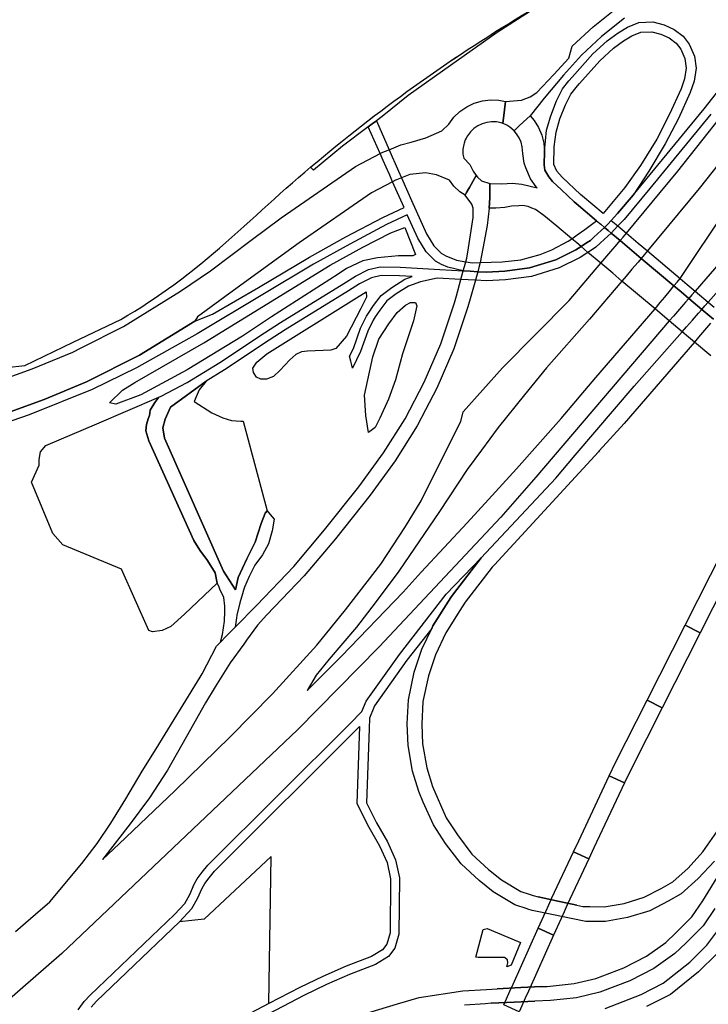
# Model space of a CAD drawing. Header units: metres. Extents: x 89872 to 99175, y 455036 to 468911.
# Tile 189 of 196: x 97903 to 98313, y 463831 to 464416. Entities that reach past the tile are written whole.
import ezdxf

# ---------------------------------------------------------------- set-up
doc = ezdxf.new("R2010")
doc.units = ezdxf.units.M
for name, color, linetype in [('Gemeentegrenzen', 7, 'KG-GEMEENTE'), ('Spoorbaandeel', 10, 'Continuous'), ('Wegdeel doorgaand', 1, 'Continuous')]:
    doc.layers.add(name, color=color, linetype=linetype)
doc.layers.add('Waterdeel', color=7, linetype='Continuous', true_color=0x00aaff)
doc.layers.add('Wegdeel', color=7, linetype='Continuous', true_color=0x9a9a9a)
doc.linetypes.add('KG-GEMEENTE', pattern='A,1,-2.25,[5,NLCS.SHX,S=1,R=0,X=0,Y=0],-2.25', length=5.5)

msp = doc.modelspace()

# ---------------------------------------------------------------- linework, layer by layer
at = {"layer": 'Gemeentegrenzen', "flags": 128}
msp.add_lwpolyline([(95578.88, 466353.52), (95618.43, 466338.2), (95618.67, 466338.1), (95619.02, 466337.97), (95625.15, 466335.6), (95636.1, 466331.35), (95729.79, 466295.06), (95828.06, 466257), (95840.45, 466252.07), (95871.9, 466239.55), (96008.37, 466185.25), (96034.32, 466174.92), (96246.74, 466093.48), (96252.48, 466092.71), (96263.39, 466091.24), (96271.48, 466091.87), (96276.06, 466092.22), (96279.27, 466092.78), (96283.08, 466093.44), (96290.47, 466094.72), (96300.79, 466097.49), (96313.23, 466097.38), (96327.84, 466095.09), (96346, 466091.31), (96380.26, 466082.9), (96396.02, 466078.86), (96405.88, 466078.53), (96419.03, 466081.55), (96431.66, 466085.66), (96434.81, 466085.95), (96440.52, 466086.46), (96448.34, 466084.81), (96462.44, 466080.17), (96475.51, 466081.18), (96487.37, 466080.88), (96503.21, 466078.83), (96507.9, 466078.54), (96518.04, 466077.91), (96565.6, 466075.94), (96581.07, 466074.36), (96591.94, 466072.9), (96598.14, 466071.96), (96602.09, 466074.16), (96604.87, 466079.2), (96606.66, 466088.93), (96607.95, 466092.85), (96610.89, 466094.99), (96614.65, 466095.93), (96642.53, 466097.11), (96648.55, 466097.28), (96654.22, 466095.66), (96660.84, 466093.28), (96666.95, 466092), (96674.38, 466091.9), (96683.38, 466094.32), (96690.86, 466096.1), (96698.18, 466097.34), (96707.64, 466097.36), (96725.2, 466093.75), (96741.15, 466092.96), (96746.3, 466092.7), (96774.54, 466088.17), (96810.22, 466085.91), (96825.89, 466085.58), (96834.38, 466086.84), (96845.36, 466090.96), (96858.14, 466097.13), (96863.59, 466099.67), (96872.27, 466103.71), (96878.26, 466105.59), (96884.67, 466107.09), (96901.34, 466108.4), (96913.28, 466109.15), (96929.32, 466111.47), (96962.69, 466115.02), (96972.16, 466116.02), (96973.79, 466095.45), (96976.03, 466078.6), (96980.26, 466068.59), (96981.94, 466057.21), (96982.67, 466043.31), (96982.42, 466039.53), (96978.83, 465985.46), (96978.56, 465981.35), (96977.82, 465945.28), (96977.87, 465944.76), (96979.1, 465931.91), (96980.85, 465913.78), (96983.54, 465885.73), (96986.61, 465853.79), (96986.41, 465839.64), (96985.79, 465832.95), (96984.35, 465817.48), (96984.54, 465795.67), (96987.82, 465778.76), (96989.28, 465778.98), (96990.5, 465778.53), (96990.93, 465777.63), (96990.53, 465775.91), (96989.92, 465775.22), (96988.46, 465774.38), (96996.78, 465745.28), (96997.38, 465743.19), (96997.43, 465743.02), (96997.45, 465742.95), (96999.52, 465735.71), (97004.74, 465717.45), (97004.89, 465717.49), (97004.98, 465717.51), (97012.24, 465719.23), (97012.91, 465715.46), (97013.79, 465710.48), (97013.74, 465705.99), (97019.83, 465684.79), (97020.22, 465683.28), (97021.09, 465679.02), (97021.12, 465678.86), (97025.38, 465657.96), (97030.09, 465648.63), (97041.1, 465633.79), (97041.32, 465633.16), (97041.65, 465632.24), (97044.71, 465623.72), (97053.27, 465599.9), (97073.92, 465542.39), (97108.3, 465446.68), (97119.05, 465418.48), (97122.47, 465407.89), (97124.7, 465401.46), (97142.5, 465350.04), (97160.82, 465301.97), (97166.51, 465288.38), (97174.63, 465268.98), (97186.42, 465241.99), (97203.39, 465205.68), (97206.38, 465199.3), (97208.15, 465196.68), (97239.64, 465133.8), (97243.26, 465127.15), (97272.08, 465074.09), (97272.17, 465073.93), (97287.2, 465047.87), (97292.01, 465039.53), (97292.13, 465039.31), (97301.15, 465023.22), (97301.23, 465023.08), (97314.37, 465000), (97317.28, 464995.66), (97342.18, 464952.11), (97337.16, 464949.43), (97344.96, 464935.53), (97371.46, 464888.33), (97376.81, 464891.35), (97386.61, 464874.11), (97431.45, 464795.15), (97474.34, 464719.63), (97500, 464674.44), (97512.01, 464653.3), (97539.81, 464604.35), (97561.93, 464565.4), (97568.67, 464553.85), (97567.81, 464553.52), (97569.85, 464548.36), (97572.82, 464549.58), (97578.47, 464538.95), (97582.84, 464541.2), (97587.48, 464533.08), (97591.35, 464526.05), (97587.66, 464523.81), (97589.67, 464520.27), (97601.21, 464500), (97608.37, 464487.43), (97624.52, 464459.06), (97633.82, 464442.72), (97653.13, 464408.81), (97656.43, 464403.02), (97666.23, 464385.8), (97675.49, 464369.53), (97676.45, 464370.13), (97684.05, 464374.93), (97691.45, 464362.73), (97696.47, 464354.46), (97701.49, 464346.19), (97706.52, 464337.91), (97706.67, 464337.66), (97711.54, 464329.64), (97719.07, 464317.23), (97724.14, 464308.98), (97729.37, 464300.84), (97732.05, 464296.81), (97734.74, 464292.84), (97753.86, 464269.25), (97755.41, 464267.33), (97779.44, 464237.67), (97781.51, 464235.12), (97781.89, 464234.64), (97789.98, 464229.67), (97794.63, 464226.82), (97809.57, 464226.37), (97836.64, 464226.91), (97846.26, 464222.82), (97861.56, 464216.33), (97871.9, 464212.34), (97883.3, 464207.94), (97886.56, 464208.33), (97895.62, 464209.4), (97906.44, 464210.68), (97935.3, 464224.5), (97963.59, 464238.05), (97967.75, 464240.53), (97971.87, 464243.06), (97975.97, 464245.64), (97980.02, 464248.28), (97984.05, 464250.97), (97988.04, 464253.7), (97991.99, 464256.49), (97995.09, 464258.74), (97995.91, 464259.33), (97999.79, 464262.23), (98003.63, 464265.17), (98006.24, 464267.21), (98007.44, 464268.15), (98011.21, 464271.19), (98014.94, 464274.27), (98018.64, 464277.39), (98022.31, 464280.54), (98025.96, 464283.73), (98029.58, 464286.93), (98033.19, 464290.16), (98036.78, 464293.4), (98040.36, 464296.66), (98043.93, 464299.92), (98047.57, 464303.26), (98051.08, 464306.45), (98054.67, 464309.69), (98058.28, 464312.92), (98061.9, 464316.12), (98065.54, 464319.31), (98069.2, 464322.48), (98072.87, 464325.64), (98076.55, 464328.77), (98080.26, 464331.89), (98083.98, 464334.98), (98087.71, 464338.06), (98091.4, 464341.08), (98095.22, 464344.17), (98099.02, 464347.21), (98102.79, 464350.19), (98106.6, 464353.18), (98110.42, 464356.15), (98111.97, 464357.33), (98112.03, 464357.38), (98114.26, 464359.09), (98118.11, 464362.02), (98121.98, 464364.93), (98125.86, 464367.82), (98129.76, 464370.7), (98133.66, 464373.55), (98137.59, 464376.38), (98141.52, 464379.19), (98145.48, 464381.99), (98149.44, 464384.76), (98153.42, 464387.52), (98157.41, 464390.25), (98161.42, 464392.97), (98165.44, 464395.66), (98169.47, 464398.34), (98173.51, 464400.99), (98177.57, 464403.63), (98181.64, 464406.24), (98185.52, 464408.71), (98185.73, 464408.84), (98189.83, 464411.41), (98193.94, 464413.97), (98198.06, 464416.5), (98202.19, 464419.02), (98206.34, 464421.51), (98210.5, 464423.98), (98214.67, 464426.43), (98218.86, 464428.87), (98218.97, 464428.93), (98219.01, 464428.95), (98219.19, 464429.06), (98223.05, 464431.28), (98227.26, 464433.67), (98231.48, 464436.04), (98235.71, 464438.38), (98239.95, 464440.71), (98244.21, 464443.02), (98248.47, 464445.3), (98252.75, 464447.57), (98257.04, 464449.81), (98261.34, 464452.03), (98265.65, 464454.23), (98269.97, 464456.41), (98274.3, 464458.57), (98278.64, 464460.7), (98283, 464462.82), (98287.31, 464464.89), (98291.63, 464466.93), (98296.16, 464469.05), (98300.51, 464471.06), (98304.91, 464473.08), (98309.3, 464475.11), (98313.71, 464477.15), (98318.07, 464479.21), (98322.28, 464481.24), (98326.76, 464483.47), (98331.06, 464485.69), (98335.32, 464487.99), (98339.53, 464490.37), (98343.68, 464492.85), (98347.78, 464495.42), (98351.83, 464498.08), (98355.81, 464500.82), (98359.74, 464503.65), (98363.6, 464506.57), (98367.39, 464509.57), (98371.12, 464512.66), (98374.78, 464515.82), (98378.38, 464519.07), (98381.89, 464522.39), (98385.34, 464525.79), (98388.71, 464529.26), (98392, 464532.8), (98393.09, 464534.03), (98395.22, 464536.42), (98398.35, 464540.11), (98401.4, 464543.86), (98404.37, 464547.68), (98407.26, 464551.57), (98408.54, 464553.36), (98410.07, 464555.51), (98412.81, 464559.49), (98415.5, 464563.52), (98418.14, 464567.57), (98420.75, 464571.65), (98423.33, 464575.75), (98423.85, 464576.58), (98425.28, 464578.87), (98426.91, 464581.48), (98428.45, 464583.95), (98428.89, 464584.66), (98430.46, 464587.18), (98431.55, 464588.92), (98431.74, 464589.23), (98433.02, 464591.28), (98438.14, 464599.5), (98447.1, 464613.86), (98449.61, 464612.33), (98450.77, 464611.61), (98458.91, 464606.63), (98506.29, 464577.58), (98569.92, 464538.57), (98556.29, 464517.67), (98554.12, 464513.72), (98550.27, 464506.73), (98525.15, 464466.81), (98503.02, 464431.15), (98484.19, 464400.8), (98483.75, 464400.05), (98438.76, 464322.26), (98436.75, 464318.79), (98465.31, 464302.51), (98464.32, 464300.85), (98450.07, 464276.86), (98449.93, 464273.87), (98448.66, 464248.34), (98448.16, 464238.18), (98449, 464233.97), (98449.1, 464233.48), (98449.73, 464230.08), (98450.17, 464226.85), (98450.35, 464222.38), (98450.26, 464217.45), (98449.91, 464213.16), (98449.46, 464207.61), (98448.81, 464203.48), (98448.05, 464199.68), (98453.99, 464200.77), (98465.07, 464203.62), (98500, 464142.66), (98559.1, 464039.53), (98561.77, 464034.87), (98563.25, 464035.68), (98571.99, 464021.83), (98577.08, 464013.76), (98577.17, 464013.56), (98580.85, 464005.45), (98578.97, 464004.74), (98578.17, 464003.98), (98576.67, 464000.02), (98574.7, 463995.11), (98574.12, 463993.92), (98573, 463992.81), (98571.89, 463992.03), (98556.26, 463982.92), (98540.02, 463972.76), (98538.75, 463972.07), (98533.13, 463968.25), (98529.52, 463965.86), (98528.81, 463965.4), (98525.34, 463962.91), (98522.58, 463960.73), (98520.53, 463958.95), (98517.51, 463956.25), (98510.81, 463949.53), (98538.62, 463903.29), (98545.04, 463892.95), (98550.64, 463883.92), (98567.92, 463860.25), (98571.2, 463855.77), (98571.41, 463855.48), (98575.29, 463851.09), (98581.54, 463844), (98587.19, 463837.61), (98622.04, 463794.61), (98639.49, 463773), (98647.15, 463763.51), (98686.85, 463712.04), (98730.33, 463653.75), (98779.25, 463593.55), (98785.67, 463585.55), (98797.33, 463569.72), (98802.16, 463563.09), (98812.27, 463547.98), (98814.92, 463544.15), (98827.45, 463528.98), (98833.74, 463521.26), (98843.83, 463507.42), (98849.16, 463500.12), (98859.17, 463485.81), (98872.51, 463467.93), (98886.88, 463449.8), (98900.98, 463432.02), (98924.87, 463402.18), (98934, 463390.61), (98948.83, 463371.83), (98972.34, 463340.82), (98985.02, 463324.14), (99004.19, 463300.13), (99023.71, 463275.23), (99027.18, 463270.8), (99061.84, 463226.97), (99082.62, 463200.73), (99098.58, 463179.31), (99115.84, 463155.99), (99122.15, 463148.23), (99149.61, 463114.82), (99174.93, 463084.13), (99174.4, 463083.03), (99170.48, 463074.96), (99168.96, 463071.82), (99168.83, 463070.08), (99167.09, 463039.53), (99166.34, 463026.46), (99148.23, 462781.81), (99147.73, 462775.67), (99134.29, 462608.59), (99129.87, 462553.72), (99120.1, 462410), (99117.92, 462378.01), (99116.12, 462351.54), (99100.92, 462133.05), (99097.22, 462082.23), (99095.94, 462039.53), (99094.96, 462006.98), (99092.74, 461944.45), (99089.52, 461937.67), (99087.23, 461932.07), (99086.34, 461929.21), (99085.01, 461922.93), (99083.19, 461912.54), (99082.51, 461909.65), (99081.43, 461905.26), (99080.51, 461902.29), (99079.75, 461899.83), (99068.2, 461869.13), (99033.03, 461776.31), (99026.75, 461759.99), (99009.56, 461709.52), (99000.52, 461686.01), (98992.77, 461666.96), (98989.71, 461658.69), (98988.75, 461656.4), (98988.65, 461656.09), (98987.34, 461652.2), (98984.18, 461641.57), (98981.93, 461632.89), (98980.47, 461627.94), (98978.74, 461622.83), (98964.01, 461584.13), (98949.81, 461547.53), (98946.22, 461537.87), (98942.84, 461527.88), (98935.76, 461506.68), (98926.4, 461480.83), (98925.03, 461477.28), (98921.13, 461468.72), (98905.85, 461436.96), (98898.19, 461420.12), (98896.89, 461416.81), (98896.48, 461415.96), (98895.57, 461410.98), (98887.46, 461373.08), (98885.74, 461365.79), (98884.95, 461360.5), (98884.22, 461354.6), (98884.29, 461349.04), (98884.3, 461343.7), (98884.83, 461335.1), (98884.83, 461334.79), (98884.86, 461330.71), (98884.93, 461327.69), (98884.95, 461326.77), (98884.35, 461324.93), (98883.17, 461321.71), (98872.37, 461290.26), (98867.86, 461279.31), (98865.1, 461272.56), (98861.01, 461264.08), (98856.85, 461256.21), (98853.32, 461249.76), (98848.21, 461241.56), (98843.99, 461234.4), (98840.2, 461227.49), (98836.02, 461218.72), (98829.88, 461205.41), (98822.35, 461190.32), (98816.37, 461177.89), (98812.84, 461169.44), (98810.17, 461163.74), (98806.93, 461155.59), (98803.39, 461146.33), (98794.92, 461125.26), (98792.08, 461118.22), (98789.95, 461113.56), (98787.25, 461107.97), (98784.57, 461102.93), (98781.02, 461097.8), (98774.97, 461089.82), (98765.96, 461077.65), (98759.4, 461069.19), (98756.91, 461066.39), (98754.16, 461064.22), (98750.72, 461061.69), (98744.24, 461057.76), (98739.81, 461055.46), (98736.05, 461054.5), (98731.06, 461053.15), (98728.18, 461052.41), (98724.56, 461050.78), (98720.31, 461048.26), (98717.32, 461045.77), (98714.35, 461042.94), (98711.44, 461040.24), (98710.14, 461039.53), (98709.38, 461039.12), (98707.08, 461038.13), (98704.85, 461037.33), (98702.58, 461036.73), (98700.4, 461036.48), (98699.05, 461036.51), (98696.51, 461036.24), (98693.33, 461035.53), (98689.73, 461034.55), (98686.3, 461033.21), (98684.42, 461032.55), (98676.74, 461028.73), (98670.21, 461025.53), (98663.13, 461021.88), (98657.62, 461018.71), (98649.9, 461013.87), (98642.58, 461009.41), (98638.41, 461006.51), (98631.08, 461001.55), (98626.17, 460998.7), (98620.77, 460995.85), (98615.23, 460992.79), (98608.72, 460989.13), (98602.5, 460985.4), (98596.2, 460981.82), (98592.71, 460979.39), (98590.83, 460978.08), (98584.13, 460972.63), (98577.35, 460966.32), (98569.89, 460958.72), (98563.67, 460951.35), (98559.09, 460944.88), (98554.07, 460937.72), (98544.68, 460924.01), (98538.77, 460915.33), (98535.57, 460909.6), (98531.94, 460902.95), (98530.21, 460899.14), (98523.43, 460884.85), (98520, 460876.5), (98516.01, 460865.72), (98515.17, 460862.29), (98514.88, 460861.1), (98513.43, 460853.44), (98511.87, 460845.6), (98510.62, 460840.03), (98508.84, 460834.59), (98506.55, 460827.62), (98505.06, 460823.57), (98503.59, 460820.29), (98501.9, 460817.72), (98500.02, 460816.86), (98497.82, 460816.95), (98494.61, 460817.44), (98491.08, 460818.6), (98487.24, 460819.8), (98481.43, 460820.62), (98480.98, 460820.1), (98477.51, 460815.71), (98474.86, 460812.63), (98472.47, 460809.86), (98469.82, 460805.99), (98466.11, 460799.13), (98452.34, 460773.77), (98452.15, 460773.67), (98444.23, 460769.41), (98443.09, 460768.8), (98442.44, 460768.44), (98439.97, 460767.12), (98394.09, 460744.72), (98393.04, 460744.26), (98392.58, 460744.05), (98387.07, 460741.44), (98387.02, 460741.42), (98370.66, 460733.69), (98370.19, 460734.14), (98348.85, 460755.02), (98327.67, 460775.81), (98309.85, 460793.63), (98294.48, 460809.41), (98276.89, 460827.64), (98263.18, 460841.96), (98251.22, 460854.89), (98248.54, 460857.83), (98243.8, 460863.6), (98232.21, 460877.47), (98221, 460892.19), (98211.01, 460905.18), (98186.51, 460937.34), (98152.84, 460981.8), (98136.8, 461002.72), (98117.9, 461028.6), (98110.3, 461039.53), (98102.5, 461050.76), (98082.37, 461079.11), (98059.29, 461110.82), (98047.68, 461126.73), (98035.82, 461142.76), (98033.24, 461146.32), (98030.95, 461149.72), (98025.67, 461158.51), (98010.97, 461182.61), (98002.13, 461197.59), (97999.21, 461201.19), (97988.44, 461214.19), (97978.02, 461226.28), (97965.29, 461241.01), (97947.49, 461260.47), (97935.64, 461273.37), (97928.09, 461281.05), (97908.04, 461301.04), (97893.94, 461315), (97878.93, 461329.93), (97878.93, 461329.93), (97871.9, 461337.02), (97860.17, 461348.84), (97860.07, 461348.95), (97855.86, 461353.19), (97840.96, 461368.15), (97831.1, 461378.09), (97817.98, 461390.85), (97814.45, 461394.13), (97805.16, 461402.66), (97804.26, 461403.49), (97803.93, 461403.79), (97796.39, 461410.57), (97779.63, 461425.09), (97766.25, 461436.64), (97757.33, 461443.79), (97736.18, 461461.64), (97732.6, 461464.81), (97723.93, 461472.79), (97702.69, 461490.9), (97692.52, 461498.86), (97665.44, 461520.36), (97656.68, 461527.33), (97645.96, 461535.89), (97640.78, 461539.94), (97635.35, 461543.99), (97598.6, 461568.06), (97586.78, 461575.61), (97583.93, 461577.43), (97565.34, 461588.71), (97549.26, 461598.71), (97535.79, 461607.19), (97529.35, 461611.48), (97498.43, 461633.26), (97487.21, 461641.05), (97473.29, 461649.83), (97465.65, 461654.56), (97459.48, 461657.85), (97430.55, 461674.19), (97412.69, 461684.04), (97400.44, 461690.41), (97386.67, 461697.29), (97375.66, 461702.69), (97365.12, 461707.34), (97347.84, 461715.19), (97332.78, 461721.25), (97315.81, 461728.09), (97303.37, 461731.93), (97293.64, 461735.19), (97274.93, 461741.06), (97261.39, 461745.09), (97241.38, 461750.6), (97226.8, 461754.47), (97216.52, 461757.22), (97210.65, 461758.52), (97192.92, 461761.9), (97182.35, 461763.45), (97173.74, 461764.57), (97156.42, 461766.51), (97146.01, 461767.41), (97136.46, 461768.02), (97129.7, 461768.7), (97120.49, 461769.17), (97111.19, 461769.48), (97090.55, 461768.98), (97054.56, 461767.38), (96998.33, 461764.59), (96940.52, 461760.84), (96903.94, 461758.84), (96875.4, 461757.36), (96867.15, 461756.98), (96860.8, 461756.92), (96824.87, 461758.72), (96773.8, 461761.34), (96754.45, 461762.96), (96667.65, 461771.39), (96667.21, 461771.48), (96653.7, 461774.27), (96621.22, 461780.67), (96601.6, 461784.72), (96584.29, 461788.88), (96564.63, 461793.82), (96550.11, 461797.72), (96526.93, 461804.7), (96505.06, 461811.9), (96487.91, 461817.9), (96458.22, 461828.56), (96437.44, 461836.22), (96422.1, 461842.97), (96400.27, 461852.89), (96373.52, 461866.22), (96353.86, 461876.2), (96329.14, 461890.13), (96311.77, 461900.27), (96298.45, 461908.39), (96281.03, 461919.95), (96269.99, 461928.22), (96257.87, 461937.4), (96243.77, 461948.97), (96239.56, 461952.48), (96239.19, 461952.79), (96223.34, 461966.95), (96214.62, 461974.86), (96174.36, 462017.25), (96165.87, 462026.56), (96160.97, 462032.11), (96155.08, 462039.53), (96137.49, 462061.69), (96123.09, 462079.81), (96108.76, 462099.05), (96103.59, 462105.96), (96092.08, 462121.55), (96087.06, 462128.6), (96070.74, 462153.56), (96053.34, 462180.5), (96027.51, 462225.12), (96003.22, 462272.3), (95985.38, 462309.33), (95969.22, 462349.49), (95953.01, 462392.36), (95937.38, 462437.15), (95936.4, 462440.4), (95924.03, 462475.33), (95920.63, 462486.29)], dxfattribs=at)
at = {"layer": 'Spoorbaandeel', "color": 7, "lineweight": -3}
for points in [[(98307.88, 464051.61), (98298.96, 464056.13), (98321.55, 464100.74), (98330.47, 464096.22)], [(98266.64, 463970.19), (98262.99, 463962.42), (98253.94, 463966.68), (98257.62, 463974.51), (98257.68, 463974.64), (98276.37, 464011.53), (98285.29, 464007.01)], [(98228.91, 463889.85), (98227.09, 463885.8), (98225.29, 463881.8), (98220.82, 463871.85), (98211.7, 463875.94), (98216.17, 463885.9), (98217.96, 463889.89), (98219.8, 463893.99), (98219.84, 463894.07), (98232.68, 463921.42), (98241.74, 463917.17)]]:
    msp.add_lwpolyline(points, close=True, dxfattribs=at)
at = {"layer": 'Spoorbaandeel', "color": 255, "lineweight": -3}
for points in [[(98285.29, 464007.01), (98276.37, 464011.53), (98298.96, 464056.13), (98307.88, 464051.61)], [(98244.81, 463923.72), (98241.74, 463917.17), (98232.68, 463921.42), (98235.76, 463927.97), (98253.94, 463966.68), (98262.99, 463962.42)], [(98205.9, 463838.62), (98204, 463834.39), (98201.98, 463829.91), (98200.34, 463826.24), (98191.21, 463830.33), (98192.86, 463834), (98194.87, 463838.48), (98196.77, 463842.72), (98211.7, 463875.94), (98220.82, 463871.85)]]:
    msp.add_lwpolyline(points, close=True, dxfattribs=at)
at = {"layer": 'Waterdeel', "lineweight": -3}
for p, q in [((98124.1, 464289.48), (98132.48, 464292.69)), ((98132.48, 464292.69), (98138.65, 464276.65)), ((98107.33, 464281.09), (98124.1, 464289.48)), ((98088.09, 464270.31), (98107.33, 464281.09)), ((98107.33, 464272.95), (98097.71, 464268.27)), ((98116.21, 464274.68), (98107.33, 464272.95)), ((98128.54, 464275.91), (98116.21, 464274.68)), ((98137.17, 464275.91), (98128.54, 464275.91)), ((98138.65, 464276.65), (98137.17, 464275.91)), ((98012.87, 464224.18), (98088.09, 464270.31)), ((98097.71, 464268.27), (98092.67, 464265.05)), ((98092.67, 464265.05), (98053.07, 464239.65)), ((98050.42, 464217.53), (98102.09, 464249.97)), ((98102.09, 464249.97), (98109.38, 464254.54)), ((98109.62, 464251.33), (98106.14, 464244.51)), ((98109.38, 464254.54), (98109.62, 464251.33)), ((98106.14, 464244.51), (98097.78, 464228.14)), ((98127.88, 464242.21), (98132.81, 464246.65)), ((98132.81, 464246.65), (98135.77, 464248.13)), ((98135.77, 464248.13), (98138.73, 464248.13)), ((98139.47, 464246.15), (98137.5, 464237.27)), ((98138.73, 464248.13), (98139.47, 464246.15)), ((98053.07, 464239.65), (98035.8, 464228.06)), ((98122.81, 464235.44), (98127.88, 464242.21)), ((98117.02, 464226.42), (98122.81, 464235.44)), ((98137.5, 464237.27), (98131.08, 464217.53)), ((98035.8, 464228.06), (98003, 464208.08)), ((98097.78, 464228.14), (98091.37, 464220.74)), ((98113.32, 464215.81), (98117.02, 464226.42)), ((97971.93, 464200.51), (98012.87, 464224.18)), ((98088.41, 464219.76), (98074.6, 464219.26)), ((98091.37, 464220.74), (98088.41, 464219.76)), ((98044.5, 464212.6), (98050.42, 464217.53)), ((98063.99, 464214.08), (98058.07, 464207.66)), ((98067.69, 464217.29), (98063.99, 464214.08)), ((98070.9, 464218.77), (98067.69, 464217.29)), ((98074.6, 464219.26), (98070.9, 464218.77)), ((98108.39, 464193.11), (98113.32, 464215.81)), ((98131.08, 464217.53), (98126.89, 464202.24)), ((98003, 464208.08), (97975.38, 464193.28)), ((98042.04, 464209.15), (98044.5, 464212.6)), ((98042.53, 464206.43), (98042.04, 464209.15)), ((98044.26, 464203.72), (98042.53, 464206.43)), ((98046.72, 464202.49), (98044.26, 464203.72)), ((98050.18, 464202.49), (98046.72, 464202.49)), ((98054.37, 464204.21), (98050.18, 464202.49)), ((98058.07, 464207.66), (98054.37, 464204.21)), ((98126.89, 464202.24), (98122.7, 464190.65)), ((97964.53, 464196.07), (97971.93, 464200.51)), ((97956.76, 464188.49), (97964.53, 464196.07)), ((97975.38, 464193.28), (97960.58, 464187.6)), ((98109.13, 464181.02), (98108.39, 464193.11)), ((98122.7, 464190.65), (98117.52, 464179.29)), ((97960.58, 464187.6), (97956.76, 464188.49)), ((98110.86, 464170.91), (98109.13, 464181.02)), ((98117.52, 464179.29), (98114.8, 464173.87)), ((98114.8, 464173.87), (98110.86, 464170.91)), ((98174.69, 463858.84), (98178.91, 463875.26)), ((98178.91, 463875.26), (98181.35, 463875.79)), ((98181.35, 463875.79), (98199.72, 463867.98)), ((98201.09, 463867.4), (98195.66, 463854.08)), ((98199.72, 463867.98), (98201.09, 463867.4)), ((98175.93, 463858.61), (98174.69, 463858.84)), ((98189.39, 463858.52), (98175.93, 463858.61)), ((98191.65, 463858.51), (98189.39, 463858.52)), ((98193.35, 463857.17), (98191.65, 463858.51)), ((98193.52, 463855.38), (98193.35, 463857.17)), ((98192.94, 463853.09), (98193.52, 463855.38)), ((98195.66, 463854.08), (98192.94, 463853.09))]:
    msp.add_line(p, q, dxfattribs=at)
at = {"layer": 'Wegdeel'}
for p, q in [((97993.05, 464185.88), (98014.35, 464201.44)), ((98014.35, 464201.44), (98010.22, 464196.1)), ((97949.35, 464176.07), (97986.24, 464191.89)), ((97986.24, 464191.89), (97983.76, 464188.7)), ((98010.22, 464196.1), (98007.26, 464189.19)), ((97983.76, 464188.7), (97981.11, 464184.15)), ((97989.93, 464178.66), (97993.05, 464185.88)), ((98007.26, 464189.19), (98017.57, 464182.45)), ((97979.89, 464178.87), (97978.87, 464175.59)), ((97980.54, 464180.88), (97979.89, 464178.87)), ((97981.11, 464184.15), (97980.54, 464180.88)), ((98017.57, 464182.45), (98024.23, 464179.49)), ((98024.23, 464179.49), (98029.41, 464178.01)), ((97919.03, 464163.06), (97949.35, 464176.07)), ((97978.87, 464175.59), (97978.46, 464171.9)), ((97988.5, 464173.54), (97989.93, 464178.66)), ((97989.52, 464167.39), (97988.5, 464173.54)), ((98029.41, 464178.01), (98034.84, 464177.52)), ((98034.84, 464177.52), (98036.34, 464177.65)), ((98036.34, 464177.65), (98050.6, 464124.16)), ((97978.46, 464171.9), (97980.3, 464165.96)), ((98024.57, 464088.29), (97989.52, 464167.39)), ((97915.83, 464159.36), (97919.03, 464163.06)), ((97980.3, 464165.96), (98006.94, 464106.53)), ((97915.09, 464154.68), (97915.83, 464159.36)), ((97910.4, 464141.35), (97915.09, 464151.47)), ((97915.09, 464151.47), (97915.09, 464154.68)), ((97923.23, 464110.77), (97910.4, 464141.35)), ((98049.36, 464122.75), (98047.04, 464116.65)), ((98050.6, 464124.16), (98049.36, 464122.75)), ((98047.04, 464116.65), (98043.46, 464105.54)), ((97929.15, 464104.1), (97923.23, 464110.77)), ((97963.93, 464089.55), (97929.15, 464104.1)), ((98006.94, 464106.53), (98010.63, 464100.79)), ((98043.46, 464105.54), (98038.47, 464095.73)), ((98010.63, 464100.79), (98015.14, 464094.64)), ((98015.14, 464094.64), (98019.65, 464087.26)), ((98038.47, 464095.73), (98033.39, 464084.52)), ((97980.3, 464053), (97963.93, 464089.55)), ((98019.65, 464087.26), (98020.84, 464081.2)), ((98031.7, 464077.21), (98024.57, 464088.29)), ((98020.84, 464081.2), (98001.4, 464062.67)), ((98033.39, 464084.52), (98031.7, 464077.21)), ((98001.4, 464062.67), (97993.2, 464055.39)), ((97982.35, 464052.22), (97980.3, 464053)), ((97988.22, 464052.96), (97982.35, 464052.22)), ((97993.2, 464055.39), (97988.22, 464052.96)), ((98019.2, 463909.84), (98105.5, 463995.93)), ((98105.5, 463995.93), (98103.9, 463950.17)), ((98103.9, 463950.17), (98110.92, 463936.14)), ((98110.92, 463936.14), (98117.38, 463924.97)), ((98117.38, 463924.97), (98121.8, 463915.03)), ((98052.86, 463918.65), (98013.1, 463881.27)), ((98051.62, 463831.11), (98052.86, 463918.65)), ((98016.06, 463906.02), (98019.2, 463909.84)), ((98121.8, 463915.03), (98123.93, 463905.44)), ((98013.41, 463902.48), (98016.06, 463906.02)), ((98123.93, 463905.44), (98123.64, 463873.23)), ((98009.23, 463893.58), (98011.97, 463899.8)), ((98011.97, 463899.8), (98013.41, 463902.48)), ((98005.83, 463887.63), (98009.23, 463893.58)), ((97998.43, 463879.72), (98005.83, 463887.63)), ((98013.1, 463881.27), (97998.43, 463879.72)), ((98123.64, 463873.23), (98121.74, 463866.56)), ((98119.13, 463863.14), (98112.66, 463859.16)), ((98121.74, 463866.56), (98119.13, 463863.14)), ((98112.66, 463859.16), (98097.58, 463853.36)), ((98097.58, 463853.36), (98083.74, 463847.34)), ((98083.74, 463847.34), (98069.93, 463840.73)), ((98069.93, 463840.73), (98051.62, 463831.11))]:
    msp.add_line(p, q, dxfattribs=at)
for points in [[(97890.96, 464180.71), (97917.94, 464190.54), (97943.19, 464200.9), (97974.64, 464216.83), (98007.53, 464237.03), (98017.97, 464241.17), (98045.46, 464257.06), (98075.79, 464275.07), (98097.35, 464287.11), (98119.3, 464298.7), (98131.94, 464304.6), (98125.12, 464320), (98123.4, 464323.87), (98121.31, 464328.6), (98119.58, 464332.51), (98117.71, 464336.74), (98110.68, 464352.6), (98113.06, 464354.39), (98115.46, 464356.19), (98123.05, 464339.04), (98124.94, 464334.78), (98126.66, 464330.91), (98128.7, 464326.3), (98130.46, 464322.32), (98137.21, 464307.06), (98139.14, 464302.71), (98145.19, 464289.06), (98149.62, 464281.91), (98154.07, 464277.47), (98156.78, 464275.99), (98163.19, 464273.27), (98168.65, 464272.41), (98172.57, 464271.79), (98177.21, 464271.92), (98190.33, 464272.28), (98201.43, 464273.52), (98212.78, 464276.72), (98219.68, 464279.44), (98229.55, 464284.62), (98231.63, 464286.04), (98234.81, 464288.34), (98239.32, 464291.6), (98244.06, 464295.1), (98246.35, 464296.79), (98234.26, 464306.97), (98233.05, 464308), (98225.49, 464315.07), (98220.08, 464320.14), (98218.06, 464322.93), (98215.6, 464326.85), (98215.23, 464329.93), (98215.47, 464337.89), (98216.69, 464350.71), (98219.09, 464359.24), (98222.51, 464368.18), (98226.14, 464375.17), (98229.97, 464379.91), (98231.77, 464382.15), (98244.16, 464396.05), (98252.73, 464403.84), (98259.11, 464408.63), (98264.68, 464411.97), (98271.47, 464414.75), (98279.81, 464415.07), (98286.54, 464413.23), (98292.5, 464410.55), (98297.81, 464406.49), (98301.45, 464401.86), (98304.54, 464394.75), (98305.49, 464387.44), (98304.3, 464379.72), (98302.08, 464373.03), (98294.98, 464357.57), (98287.18, 464342.46), (98277.34, 464326.31), (98268.1, 464312.01), (98258.87, 464300.99), (98255.1, 464296.98), (98257.11, 464295.29), (98259.02, 464293.68), (98264.13, 464289.37), (98271.11, 464283.49), (98276.68, 464278.79), (98296.03, 464262.49), (98300.28, 464258.91), (98304.96, 464254.97), (98312.76, 464248.39), (98316.25, 464245.46)], [(98315.95, 464238.14), (98312.48, 464241.06), (98308.93, 464244.05), (98301.17, 464250.59), (98296.61, 464254.44), (98292.37, 464258.01), (98272.93, 464274.39), (98267.42, 464279.03), (98260.38, 464284.96), (98255.05, 464289.46), (98253.24, 464290.98), (98251.13, 464292.76), (98249.06, 464290.87), (98244.8, 464286.98), (98242.69, 464285.05), (98240.46, 464283.58), (98237.14, 464281.4), (98234.1, 464279.41), (98222.21, 464273.57), (98206.52, 464268.67), (98191.8, 464266.71), (98181.01, 464266.21), (98175.7, 464266.47), (98171.28, 464266.69), (98167.12, 464266.89), (98157.97, 464269.14), (98154.23, 464270.74), (98150.54, 464272.76), (98145.03, 464278.27), (98140.03, 464286.34), (98133.86, 464300.25), (98121.42, 464294.44), (98099.62, 464282.93), (98078.16, 464270.95), (98047.89, 464252.98), (98008.88, 464229.52), (97972.94, 464209.19), (97946.6, 464196.32), (97909.09, 464181.41), (97888.92, 464174.47)]]:
    msp.add_lwpolyline(points, dxfattribs=at)
msp.add_lwpolyline([(98250.2, 464301.16), (98238.02, 464311.38), (98236.78, 464312.42), (98225.85, 464322.62), (98222.65, 464326.32), (98220.92, 464330.27), (98221.16, 464340.63), (98222.4, 464349.51), (98224.62, 464357.41), (98227.83, 464365.79), (98231.03, 464371.96), (98235.07, 464376.97), (98236.21, 464378.38), (98248.3, 464391.95), (98256.44, 464399.35), (98262.36, 464403.79), (98267.3, 464406.75), (98272.72, 464408.97), (98279.14, 464409.22), (98284.57, 464407.74), (98289.5, 464405.52), (98293.69, 464402.31), (98296.41, 464398.86), (98298.87, 464393.18), (98299.61, 464387.51), (98298.63, 464381.09), (98296.65, 464375.17), (98289.74, 464360.12), (98282.1, 464345.32), (98272.48, 464329.53), (98263.1, 464316.45)], close=True, dxfattribs=at)
at = {"layer": 'Wegdeel doorgaand', "lineweight": -3}
for p, q in [((98224.36, 463891.94), (98211.71, 463894.65)), ((98211.71, 463894.65), (98224.36, 463891.94)), ((98234.68, 463889.73), (98224.36, 463891.94)), ((98224.36, 463891.94), (98234.68, 463889.73)), ((98201.34, 463840.67), (98187.37, 463840.02)), ((98187.37, 463840.02), (98201.34, 463840.67)), ((98213.54, 463841.23), (98201.34, 463840.67)), ((98201.34, 463840.67), (98213.54, 463841.23)), ((98197.42, 463831.96), (98183.66, 463831.32)), ((98183.66, 463831.32), (98197.42, 463831.96)), ((98209.74, 463832.53), (98197.42, 463831.96)), ((98197.42, 463831.96), (98209.74, 463832.53))]:
    msp.add_line(p, q, dxfattribs=at)
at = {"layer": 'Wegdeel doorgaand'}
for points in [[(98462.15, 464461.14), (98347.04, 464303.53), (98304.96, 464254.97), (98303.02, 464252.72), (98301.17, 464250.59), (98299.23, 464248.35), (98295.61, 464244.17), (98292.07, 464240.08), (98289.58, 464237.21), (98210.19, 464144.23), (98189.44, 464120.38), (98117.19, 464043.43), (98068.64, 463993.95), (97928.41, 463860.87), (97821.52, 463767.73)], [(98209.2, 464422.88), (98187.25, 464408.82), (98159.46, 464389.19), (98134.3, 464371.18), (98119.01, 464358.85), (98115.46, 464356.19), (98113.06, 464354.39), (98110.68, 464352.6), (98095.33, 464341.09), (98078.02, 464326.76), (98076.57, 464328.53), (98076.45, 464328.69), (98076.55, 464328.78), (98080.26, 464331.88), (98083.98, 464334.97), (98087.71, 464338.06), (98091.41, 464341.06), (98095.22, 464344.16), (98099.02, 464347.22), (98102.79, 464350.19), (98106.6, 464353.19), (98110.42, 464356.16), (98114.26, 464359.09), (98118.11, 464362.03), (98121.98, 464364.94), (98125.86, 464367.81), (98129.76, 464370.69), (98133.66, 464373.56), (98137.59, 464376.38), (98141.52, 464379.19), (98145.48, 464382), (98149.44, 464384.75), (98153.42, 464387.53), (98157.41, 464390.25), (98161.41, 464392.97), (98165.44, 464395.66), (98169.47, 464398.34), (98173.52, 464401), (98177.57, 464403.62), (98181.64, 464406.25), (98185.73, 464408.84), (98189.83, 464411.41), (98193.94, 464413.97), (98198.06, 464416.5)], [(98262.94, 464417.29), (98249.33, 464406.38), (98237.32, 464395.22), (98226.65, 464383.45), (98215.13, 464369.71), (98206.86, 464359.15), (98204.94, 464357.37), (98202.92, 464355.51), (98200.24, 464353.04), (98197.28, 464350.3), (98194.72, 464352.49), (98192.95, 464353.52), (98192.24, 464353.92), (98190.65, 464354.53), (98191.6, 464362.65), (98192.19, 464367.71), (98201.68, 464368.4), (98206.86, 464370.37), (98210.8, 464372.96), (98220.92, 464383.69), (98229.8, 464393.56), (98231.93, 464400.54), (98244.38, 464412.11), (98258.29, 464423.27)], [(98314.35, 464360.08), (98278.01, 464315.87), (98262.7, 464297.59), (98259.02, 464293.68), (98256.94, 464291.47), (98255.05, 464289.46), (98252.97, 464287.55), (98248.75, 464283.65), (98245.84, 464280.99), (98244.54, 464280.14), (98241.22, 464277.96), (98236.65, 464274.96), (98224.11, 464268.8), (98207.63, 464263.65), (98192.26, 464261.6), (98181.01, 464261.09), (98174.3, 464261.42), (98170.02, 464261.63), (98165.71, 464261.84), (98151.69, 464262.64), (98141.64, 464260.41), (98134.48, 464257.94), (98127.33, 464253.26), (98121.66, 464249.06), (98117.46, 464243.63), (98114.84, 464239.69), (98113.52, 464237.71), (98110.31, 464231.05), (98106.12, 464218.96), (98101.19, 464209.1), (98100.59, 464211.75), (98100.24, 464213.26), (98099.58, 464216.19), (98101.87, 464220.76), (98106.05, 464232.81), (98109.51, 464240), (98110.75, 464241.87), (98113.72, 464246.32), (98118.4, 464252.38), (98124.7, 464257.04), (98132.44, 464262.11), (98136.71, 464263.58), (98129.31, 464264.04), (98118.33, 464264.27), (98112.67, 464262.86), (98105.53, 464259.29), (98098.85, 464255.16), (98061.25, 464231.83), (98051.74, 464225.73), (98025.21, 464208.04), (98014.35, 464201.44), (97993.05, 464185.88), (97989.93, 464178.66), (97988.5, 464173.54), (97989.52, 464167.39), (98024.57, 464088.29), (98031.7, 464077.21), (98033.39, 464084.52), (98038.47, 464095.73), (98043.46, 464105.54), (98047.04, 464116.65), (98049.36, 464122.75), (98050.6, 464124.16), (98052.36, 464122.06), (98054.66, 464119.31), (98053.49, 464112.42), (98051.36, 464104.54), (98047.7, 464097.99), (98043.2, 464091.9), (98039.9, 464085.16), (98036.99, 464078.81), (98036.47, 464076.96), (98035.89, 464074.92), (98034.34, 464069.41), (98032.49, 464062.14), (98032.3, 464060.66), (98031.6, 464055.12), (98026.96, 464050.4), (98026.23, 464049.65), (98022.79, 464046.14), (98024.02, 464050.63), (98025.21, 464058.57), (98025.39, 464064.37), (98025.45, 464067.48), (98024.71, 464072.77), (98022.48, 464077.72), (98021.9, 464079.34), (98020.84, 464081.2), (98019.65, 464087.26), (98015.14, 464094.64), (98010.63, 464100.79), (98006.94, 464106.53), (97980.3, 464165.96), (97978.46, 464171.9), (97978.87, 464175.59), (97979.89, 464178.87), (97980.54, 464180.88), (97981.11, 464184.15), (97983.76, 464188.7), (97986.24, 464191.89), (97987.64, 464192.49), (98003.09, 464200.59), (98022.46, 464212.36), (98048.94, 464230.02), (98058.5, 464236.15), (98096.13, 464259.5), (98103.04, 464263.76), (98110.88, 464267.69), (98117.75, 464269.4), (98129.52, 464269.16), (98153.13, 464267.68), (98167.12, 464266.89), (98171.28, 464266.69), (98175.7, 464266.47), (98181.01, 464266.21), (98191.8, 464266.71), (98206.52, 464268.67), (98222.21, 464273.57), (98234.1, 464279.41), (98237.14, 464281.4), (98240.46, 464283.58), (98242.69, 464285.05), (98244.8, 464286.98), (98249.06, 464290.87), (98251.13, 464292.76), (98253.02, 464294.77), (98255.1, 464296.98), (98258.87, 464300.99), (98268.1, 464312.01), (98310.37, 464363.29), (98337.49, 464397.77)], [(97900.99, 463873.97), (97912.8, 463884.29), (97921.31, 463891.75), (97940.36, 463914.4), (97949.47, 463926.46), (97957.72, 463938.53), (97966.61, 463952.92), (97976.35, 463969.43), (97984.6, 463982.76), (98000.66, 464008.82), (98010.78, 464025.36), (98011.91, 464027.21), (98020.4, 464043.71), (98022.79, 464046.14), (98026.23, 464049.65), (98026.96, 464050.4), (98031.6, 464055.12), (98044.43, 464068.2), (98066.39, 464091.15), (98084.64, 464112.86), (98105.12, 464138.52), (98119.67, 464158.74), (98132.49, 464178.97), (98143.84, 464200.81), (98153.71, 464223.5), (98161.85, 464247.93), (98163.04, 464252.2), (98165.71, 464261.84), (98166.29, 464263.92), (98167.12, 464266.89), (98167.88, 464269.65), (98168.65, 464272.41), (98169.25, 464274.57), (98170.22, 464280.73), (98173.05, 464298.62), (98172.93, 464304.15), (98172.18, 464306.61), (98168.19, 464311.91), (98169.14, 464313.61), (98170.47, 464315.99), (98170.78, 464316.53), (98174.88, 464323.7), (98175.64, 464322.65), (98177.98, 464320.55), (98182.87, 464318.95), (98182.82, 464310.36), (98182.61, 464304.26), (98181.31, 464293.91), (98178.78, 464280.3), (98177.21, 464271.92), (98176.39, 464268.96), (98175.7, 464266.47), (98174.9, 464263.6), (98174.3, 464261.42), (98171.59, 464251.68), (98169.87, 464245.48), (98161.55, 464220.5), (98151.42, 464197.2), (98144.73, 464184.32), (98139.77, 464174.79), (98126.62, 464154.05), (98111.8, 464133.45), (98091.13, 464107.54), (98072.63, 464085.54), (98050.46, 464062.37), (98044.73, 464056.28), (98038.26, 464047.23), (98036.64, 464044.97), (98028.63, 464033.78), (98019.71, 464019.5), (98013.81, 464010.07), (98002.38, 463989.54), (97991.38, 463970.06), (97980.58, 463953.55), (97969.15, 463938.1), (97952.75, 463916.81), (97962.59, 463926.25), (97995.61, 463957.79), (98028.63, 463989.75), (98053.82, 464015.36), (98080.06, 464044.36), (98097.21, 464065.31), (98118.16, 464092.41), (98132.77, 464114.84), (98142.08, 464130.08), (98158.95, 464163.98), (98165.58, 464177.29), (98167.13, 464183.18), (98190.52, 464209.33), (98230.11, 464249.41), (98248.9, 464271.48), (98251.37, 464274.38), (98254.87, 464278.49), (98258.55, 464282.82), (98260.38, 464284.96), (98262.17, 464287.07), (98264.13, 464289.37), (98294.67, 464326.24), (98334.49, 464376.58)], [(97884.98, 464199.32), (97910.89, 464208.76), (97935.06, 464218.68), (97939.97, 464221.17), (97965.1, 464233.89), (97999.11, 464254.79), (98016.78, 464266.99), (98041.02, 464285.14), (98058.96, 464298.57), (98103.07, 464329.06), (98117.71, 464336.74), (98119, 464337.42), (98120.21, 464337.9), (98123.05, 464339.04), (98130.02, 464341.83), (98136.12, 464343.55), (98144.79, 464346.09), (98154.31, 464350.15), (98158.54, 464354.27), (98161.56, 464358.32), (98165.14, 464361.76), (98169.22, 464364.58), (98173.7, 464366.71), (98178.46, 464368.09), (98183.39, 464368.69), (98188.35, 464368.49), (98192.19, 464367.71), (98191.6, 464362.65), (98190.65, 464354.53), (98189.57, 464354.93), (98186.78, 464355.51), (98183.92, 464355.62), (98181.09, 464355.27), (98178.34, 464354.48), (98175.76, 464353.25), (98173.41, 464351.63), (98171.35, 464349.65), (98169.64, 464347.36), (98168.88, 464345.91), (98168.31, 464344.84), (98167.66, 464342.88), (98167.41, 464342.12), (98166.95, 464339.3), (98166.96, 464337.15), (98166.96, 464336.45), (98167.37, 464333.9), (98170.98, 464330.28), (98173.05, 464326.23), (98174.88, 464323.7), (98170.78, 464316.53), (98170.47, 464315.99), (98169.14, 464313.61), (98168.19, 464311.91), (98165.17, 464313.99), (98161.59, 464317.43), (98158.96, 464320.91), (98151.21, 464324.12), (98144.67, 464325.35), (98135.31, 464324.27), (98130.46, 464322.32), (98127.47, 464321.13), (98126.78, 464320.85), (98125.12, 464320), (98112.55, 464313.4), (98069.57, 464283.69), (98044.95, 464265.81), (98030.49, 464255.32), (98009.23, 464239.56), (98007.53, 464237.03), (97974.64, 464216.83), (97943.19, 464200.9), (97917.94, 464190.54), (97890.96, 464180.71)], [(98347.4, 464366.45), (98307.43, 464315.93), (98276.68, 464278.79), (98274.74, 464276.51), (98272.93, 464274.39), (98271.07, 464272.21), (98267.42, 464267.92), (98263.92, 464263.81), (98261.46, 464260.91), (98242.21, 464238.31), (98216.52, 464209.29), (98203.5, 464193.31), (98187.84, 464173.84), (98178, 464160.4), (98169.54, 464148.84), (98152.91, 464123.78), (98128.89, 464088.32), (98114.81, 464069.48), (98103.6, 464055.09), (98087.51, 464035.93), (98079.68, 464026.41), (98074.38, 464017.3), (98094.81, 464037.73), (98131.43, 464075.94), (98142.01, 464087.79), (98155.77, 464102.5), (98169.42, 464117.11), (98182.06, 464130.93), (98198.85, 464149.28), (98225.3, 464179.13), (98245.86, 464203.63), (98281.12, 464244.34), (98284.17, 464248.06), (98286.89, 464251.38), (98290.3, 464255.51), (98292.37, 464258.01), (98294.24, 464260.32), (98296.03, 464262.49), (98351.13, 464344.93)], [(98314.21, 464216.46), (98304.54, 464224.6), (98300.96, 464227.62), (98297.23, 464230.76), (98289.58, 464237.21), (98285.54, 464240.62), (98281.12, 464244.34), (98261.46, 464260.91), (98255.94, 464265.56), (98248.9, 464271.48), (98241.22, 464277.96), (98238.99, 464279.84), (98237.14, 464281.4), (98234.55, 464283.58), (98231.63, 464286.04), (98222.73, 464293.48), (98215.02, 464299.93), (98210.05, 464303.41), (98207.88, 464304.28), (98205.73, 464305.14), (98202.28, 464305.88), (98200.08, 464305.69), (98195.79, 464305.37), (98191.87, 464304.68), (98186.58, 464304.15), (98182.61, 464304.26), (98182.82, 464310.36), (98182.87, 464318.95), (98189.95, 464318.71), (98196.48, 464319.08), (98202.03, 464318.46), (98211.05, 464316.41), (98210.42, 464316.98), (98207.09, 464321.67), (98204.25, 464328.2), (98203.27, 464331.04), (98202.47, 464336.84), (98202.16, 464340.73), (98201.47, 464343.51), (98200.35, 464346.14), (98198.83, 464348.55), (98197.28, 464350.3), (98200.24, 464353.04), (98202.92, 464355.51), (98204.94, 464357.37), (98206.86, 464359.15), (98209.28, 464356.41), (98211.94, 464352.22), (98213.88, 464347.65), (98215.07, 464342.83), (98215.47, 464337.89), (98215.23, 464329.93), (98215.6, 464326.85), (98218.06, 464322.93), (98220.08, 464320.14), (98225.49, 464315.07), (98233.05, 464308), (98234.26, 464306.97), (98246.35, 464296.79), (98248.89, 464294.65), (98251.13, 464292.76), (98253.24, 464290.98), (98255.05, 464289.46), (98260.38, 464284.96), (98267.42, 464279.03), (98272.93, 464274.39), (98292.37, 464258.01), (98296.61, 464254.44), (98301.17, 464250.59), (98308.93, 464244.05), (98312.48, 464241.06), (98315.95, 464238.14)], [(98316.43, 463915.92), (98306.82, 463905.5), (98296.71, 463896.49), (98288.92, 463891.99), (98277.95, 463886.37), (98264.83, 463882.27), (98251.61, 463880.06), (98239.94, 463879.92), (98231.19, 463881.71), (98220.73, 463883.85), (98208.07, 463886.55), (98205.51, 463887.29), (98205.06, 463887.45), (98197.72, 463889.97), (98184.83, 463897.65), (98176.48, 463904.39), (98165.84, 463914.23), (98156.57, 463926.42), (98149.35, 463937.38), (98143.35, 463950.96), (98140.69, 463957.34), (98136.95, 463969.36), (98134.29, 463984.66), (98133.75, 463997.49), (98134.55, 464011.89), (98138, 464028.32), (98142.51, 464041.86), (98148.39, 464054.33), (98149.13, 464055.9), (98159.77, 464072.66), (98161.23, 464074.95), (98177.76, 464096.32), (98222.2, 464143.74), (98233.68, 464157.42), (98268.71, 464198.38), (98297.23, 464230.76), (98299.74, 464233.61), (98303.32, 464237.67), (98306.95, 464241.8), (98308.93, 464244.05), (98310.8, 464246.17), (98312.76, 464248.39), (98341.73, 464281.29)], [(98314, 464235.83), (98310.47, 464231.64), (98306.98, 464227.5), (98304.54, 464224.6), (98262.67, 464176.16), (98247.86, 464159.88), (98247.48, 464159.23), (98185.72, 464092.16), (98184.37, 464090.69), (98168.34, 464069.97), (98165.13, 464064.91), (98156.74, 464051.71), (98150.57, 464038.63), (98146.38, 464026.05), (98143.17, 464010.75), (98142.43, 463997.43), (98142.93, 463985.59), (98145.39, 463971.4), (98148.85, 463960.3), (98156.99, 463941.55), (98163.65, 463931.43), (98172.28, 463920.08), (98182.15, 463910.95), (98189.8, 463904.78), (98201.39, 463897.88), (98206.39, 463896.16), (98208.62, 463895.39), (98211.71, 463894.65), (98224.36, 463891.94), (98234.68, 463889.73), (98238.25, 463888.99), (98242.41, 463888.8), (98250.97, 463888.75), (98262.82, 463890.72), (98274.66, 463894.42), (98284.77, 463899.6), (98291.6, 463903.55), (98300.73, 463911.69), (98309.61, 463921.32), (98317.75, 463933.4)], [(97938.16, 463827.49), (97941.86, 463832.43), (97945.31, 463836.25), (97995.38, 463884.11), (98001.55, 463890.77), (98004.51, 463895.95), (98007.22, 463902.12), (98008.95, 463905.33), (98011.91, 463909.27), (98015.29, 463913.39), (98099.62, 463997.51), (98106.92, 464004.79), (98109.4, 464011.05), (98129.14, 464038.68), (98157.01, 464074.7), (98177.76, 464096.32), (98161.23, 464074.95), (98159.77, 464072.66), (98149.13, 464055.9), (98148.39, 464054.33), (98133.67, 464035.31), (98114.4, 464008.32), (98113.99, 464007.31), (98111.46, 464000.88), (98111.11, 463994.54), (98109.57, 463950.57), (98115.54, 463938.63), (98122.07, 463927.35), (98126.81, 463916.67), (98129.18, 463906), (98128.88, 463872.47), (98126.51, 463864.17), (98122.71, 463859.18), (98115, 463854.44), (98099.57, 463848.5), (98085.92, 463842.57), (98072.28, 463836.04), (97979.71, 463787.38)], [(97945.94, 463829.07), (97949.1, 463832.57), (97998.43, 463879.72), (98005.83, 463887.63), (98009.23, 463893.58), (98011.97, 463899.8), (98013.41, 463902.48), (98016.06, 463906.02), (98019.2, 463909.84), (98105.5, 463995.93), (98103.9, 463950.17), (98110.92, 463936.14), (98117.38, 463924.97), (98121.8, 463915.03), (98123.93, 463905.44), (98123.64, 463873.23), (98121.74, 463866.56), (98119.13, 463863.14), (98112.66, 463859.16), (98097.58, 463853.36), (98083.74, 463847.34), (98069.93, 463840.73), (98051.62, 463831.11), (97977.39, 463792.08)], [(98110.35, 463825.67), (98128.1, 463831.1), (98140.93, 463834.8), (98166.83, 463838.74), (98180.96, 463839.62), (98187.37, 463840.02), (98201.34, 463840.67), (98213.54, 463841.23), (98217.04, 463841.4), (98233.03, 463843.09), (98245.85, 463846.05), (98262.63, 463852.46), (98275.95, 463859.37), (98287.54, 463867.51), (98293.46, 463873.18), (98303.08, 463882.8), (98309.49, 463892.18), (98319.71, 463908.66)], [(98316.72, 463887.66), (98309.66, 463877.34), (98299.42, 463867.09), (98292.97, 463860.91), (98280.38, 463852.07), (98266.12, 463844.67), (98248.35, 463837.88), (98234.46, 463834.67), (98219.05, 463832.96), (98209.74, 463832.53), (98197.42, 463831.96), (98183.66, 463831.32), (98180.37, 463831.1), (98167.76, 463830.27)], [(98251.41, 463828.23), (98272.87, 463836.62), (98285.94, 463843.28), (98301.73, 463855.87), (98311.85, 463865.98), (98322.6, 463880.2)], [(98317.84, 463860.76), (98307.03, 463849.94), (98290.26, 463836.58), (98276.12, 463829.38)]]:
    msp.add_lwpolyline(points, dxfattribs=at)

doc.saveas('drawing.dxf')
